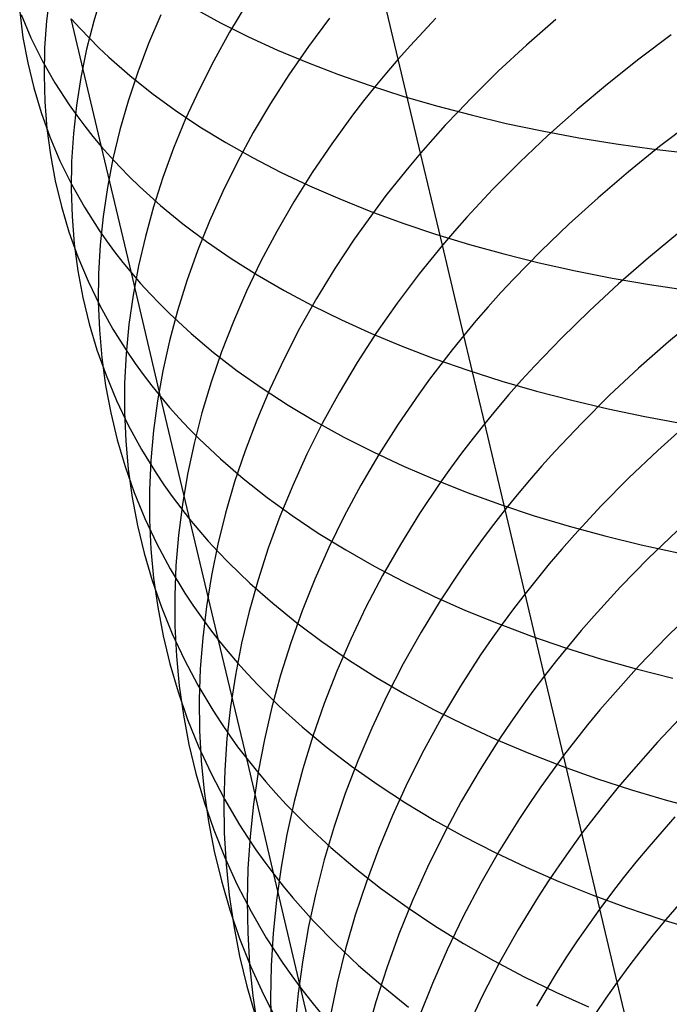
# Model space of a CAD drawing. Extents: x -383 to 1849, y -1185 to -529.
# Tile 59 of 256: x -346.59 to -339.3, y -1085.19 to -1074.15. Entities that reach past the tile are written whole.
import ezdxf

# ---------------------------------------------------------------- set-up
doc = ezdxf.new("R2010")
doc.units = 0
doc.layers.add('PREDEFINITO', color=7, linetype='CONTINUOUS')

msp = doc.modelspace()

# ---------------------------------------------------------------- linework, layer by layer
at = {"layer": 'PREDEFINITO'}
for p, q in [((-342.344, -1074.596, 521.086), (-342.598, -1073.521, 520.001)), ((-346.25, -1073.86, 510.411), (-346.286, -1074.167, 510.027)), ((-345.663, -1073.854, 512.967), (-345.757, -1074.17, 512.603)), ((-344.041, -1073.974, 517.476), (-344.234, -1074.294, 517.161)), ((-346.588, -1074.065, 507.387), (-346.551, -1074.353, 506.991)), ((-344.635, -1074.026, 497.216), (-344.335, -1074.189, 496.866)), ((-346.573, -1074.097, 504.325), (-346.462, -1074.357, 503.927)), ((-346.286, -1074.167, 510.027), (-346.308, -1074.471, 509.642)), ((-345.67, -1075.578, 501.973), (-346.01, -1074.144, 500.89)), ((-346.01, -1074.144, 500.89), (-345.91, -1074.254, 500.697)), ((-345.757, -1074.17, 512.603), (-345.837, -1074.486, 512.234)), ((-345.006, -1074.099, 515.091), (-345.142, -1074.421, 514.746)), ((-344.335, -1074.189, 496.866), (-344.022, -1074.345, 496.522)), ((-343.113, -1074.138, 519.451), (-343.349, -1074.454, 519.163)), ((-341.923, -1074.138, 521.469), (-342.066, -1074.289, 521.343)), ((-340.577, -1074.15, 523.367), (-340.906, -1074.438, 523.15)), ((-345.91, -1074.254, 500.697), (-345.806, -1074.362, 500.505)), ((-344.234, -1074.294, 517.161), (-344.413, -1074.616, 516.839)), ((-342.066, -1074.289, 521.343), (-342.207, -1074.442, 521.216)), ((-346.551, -1074.353, 506.991), (-346.498, -1074.638, 506.594)), ((-346.462, -1074.357, 503.927), (-346.334, -1074.613, 503.53)), ((-345.806, -1074.362, 500.505), (-345.699, -1074.469, 500.315)), ((-345.142, -1074.421, 514.746), (-345.264, -1074.743, 514.396)), ((-344.022, -1074.345, 496.522), (-343.698, -1074.494, 496.186)), ((-339.283, -1074.324, 525.057), (-339.646, -1074.596, 524.871)), ((-346.308, -1074.471, 509.642), (-346.314, -1074.774, 509.254)), ((-345.837, -1074.486, 512.234), (-345.902, -1074.802, 511.862)), ((-345.699, -1074.469, 500.315), (-345.587, -1074.574, 500.125)), ((-343.698, -1074.494, 496.186), (-343.362, -1074.635, 495.857)), ((-343.349, -1074.454, 519.163), (-343.57, -1074.772, 518.868)), ((-342.207, -1074.442, 521.216), (-342.344, -1074.596, 521.086)), ((-340.906, -1074.438, 523.15), (-341.223, -1074.732, 522.924)), ((-346.498, -1074.638, 506.594), (-346.431, -1074.919, 506.197)), ((-346.334, -1074.613, 503.53), (-346.192, -1074.863, 503.136)), ((-345.587, -1074.574, 500.125), (-345.354, -1074.779, 499.75)), ((-344.413, -1074.616, 516.839), (-344.577, -1074.94, 516.51)), ((-343.362, -1074.635, 495.857), (-343.015, -1074.768, 495.536)), ((-342.344, -1074.596, 521.086), (-342.477, -1074.751, 520.953)), ((-342.093, -1075.65, 522.191), (-342.344, -1074.596, 521.086)), ((-339.646, -1074.596, 524.871), (-339.997, -1074.875, 524.675)), ((-345.264, -1074.743, 514.396), (-345.371, -1075.066, 514.041)), ((-342.477, -1074.751, 520.953), (-342.607, -1074.907, 520.819)), ((-341.223, -1074.732, 522.924), (-341.526, -1075.033, 522.688)), ((-346.314, -1074.774, 509.254), (-346.306, -1075.075, 508.865)), ((-346.192, -1074.863, 503.136), (-346.033, -1075.107, 502.745)), ((-345.902, -1074.802, 511.862), (-345.951, -1075.117, 511.487)), ((-345.354, -1074.779, 499.75), (-345.105, -1074.977, 499.38)), ((-343.57, -1074.772, 518.868), (-343.777, -1075.095, 518.565)), ((-343.015, -1074.768, 495.536), (-342.658, -1074.893, 495.223)), ((-346.431, -1074.919, 506.197), (-346.348, -1075.195, 505.802)), ((-344.577, -1074.94, 516.51), (-344.727, -1075.267, 516.176)), ((-342.607, -1074.907, 520.819), (-342.733, -1075.065, 520.683)), ((-342.658, -1074.893, 495.223), (-342.291, -1075.011, 494.918)), ((-339.997, -1074.875, 524.675), (-340.337, -1075.16, 524.471)), ((-346.306, -1075.075, 508.865), (-346.282, -1075.373, 508.475)), ((-345.371, -1075.066, 514.041), (-345.464, -1075.389, 513.681)), ((-345.105, -1074.977, 499.38), (-344.843, -1075.169, 499.016)), ((-342.733, -1075.065, 520.683), (-342.856, -1075.223, 520.544)), ((-342.291, -1075.011, 494.918), (-341.914, -1075.121, 494.623)), ((-341.526, -1075.033, 522.688), (-341.673, -1075.185, 522.567)), ((-346.348, -1075.195, 505.802), (-346.25, -1075.468, 505.407)), ((-346.033, -1075.107, 502.745), (-345.948, -1075.228, 502.551)), ((-345.951, -1075.117, 511.487), (-345.986, -1075.43, 511.109)), ((-344.843, -1075.169, 499.016), (-344.567, -1075.353, 498.657)), ((-343.777, -1075.095, 518.565), (-343.97, -1075.42, 518.255)), ((-341.914, -1075.121, 494.623), (-341.528, -1075.222, 494.336)), ((-341.673, -1075.185, 522.567), (-341.817, -1075.338, 522.444)), ((-340.337, -1075.16, 524.471), (-340.665, -1075.452, 524.258)), ((-345.948, -1075.228, 502.551), (-345.859, -1075.346, 502.357)), ((-344.727, -1075.267, 516.176), (-344.862, -1075.595, 515.837)), ((-342.856, -1075.223, 520.544), (-343.09, -1075.544, 520.262)), ((-341.528, -1075.222, 494.336), (-341.133, -1075.316, 494.059)), ((-339.051, -1075.302, 526.169), (-339.413, -1075.577, 525.987)), ((-346.282, -1075.373, 508.475), (-346.244, -1075.668, 508.084)), ((-345.859, -1075.346, 502.357), (-345.766, -1075.463, 502.165)), ((-345.464, -1075.389, 513.681), (-345.542, -1075.713, 513.318)), ((-344.567, -1075.353, 498.657), (-344.278, -1075.53, 498.305)), ((-341.817, -1075.338, 522.444), (-341.957, -1075.493, 522.318)), ((-341.133, -1075.316, 494.059), (-340.729, -1075.401, 493.791)), ((-340.729, -1075.401, 493.791), (-340.318, -1075.478, 493.533)), ((-346.25, -1075.468, 505.407), (-346.136, -1075.736, 505.014)), ((-345.986, -1075.43, 511.109), (-346.006, -1075.742, 510.729)), ((-345.766, -1075.463, 502.165), (-345.67, -1075.578, 501.973)), ((-343.97, -1075.42, 518.255), (-344.147, -1075.748, 517.939)), ((-341.957, -1075.493, 522.318), (-342.093, -1075.65, 522.191)), ((-340.665, -1075.452, 524.258), (-340.981, -1075.751, 524.035)), ((-340.318, -1075.478, 493.533), (-339.899, -1075.546, 493.286)), ((-345.334, -1076.993, 503.087), (-345.67, -1075.578, 501.973)), ((-345.67, -1075.578, 501.973), (-345.569, -1075.692, 501.783)), ((-344.862, -1075.595, 515.837), (-344.983, -1075.924, 515.492)), ((-344.278, -1075.53, 498.305), (-343.977, -1075.699, 497.959)), ((-343.09, -1075.544, 520.262), (-343.31, -1075.868, 519.971)), ((-339.899, -1075.546, 493.286), (-339.473, -1075.606, 493.049)), ((-339.413, -1075.577, 525.987), (-339.764, -1075.86, 525.795)), ((-339.473, -1075.606, 493.049), (-339.041, -1075.657, 492.823)), ((-346.244, -1075.668, 508.084), (-346.19, -1075.959, 507.693)), ((-346.136, -1075.736, 505.014), (-346.007, -1075.998, 504.623)), ((-346.006, -1075.742, 510.729), (-346.011, -1076.052, 510.348)), ((-345.542, -1075.713, 513.318), (-345.605, -1076.035, 512.952)), ((-345.569, -1075.692, 501.783), (-345.464, -1075.804, 501.594)), ((-343.977, -1075.699, 497.959), (-343.663, -1075.862, 497.62)), ((-342.093, -1075.65, 522.191), (-342.226, -1075.807, 522.061)), ((-341.848, -1076.682, 523.316), (-342.093, -1075.65, 522.191)), ((-345.464, -1075.804, 501.594), (-345.356, -1075.914, 501.406)), ((-344.147, -1075.748, 517.939), (-344.311, -1076.079, 517.616)), ((-342.226, -1075.807, 522.061), (-342.355, -1075.966, 521.929)), ((-340.981, -1075.751, 524.035), (-341.283, -1076.055, 523.804)), ((-346.19, -1075.959, 507.693), (-346.12, -1076.247, 507.303)), ((-345.356, -1075.914, 501.406), (-345.244, -1076.023, 501.219)), ((-344.983, -1075.924, 515.492), (-345.088, -1076.253, 515.143)), ((-343.663, -1075.862, 497.62), (-343.337, -1076.016, 497.288)), ((-343.31, -1075.868, 519.971), (-343.515, -1076.196, 519.674)), ((-342.355, -1075.966, 521.929), (-342.481, -1076.126, 521.795)), ((-339.764, -1075.86, 525.795), (-340.103, -1076.149, 525.595)), ((-346.011, -1076.052, 510.348), (-346.001, -1076.36, 509.964)), ((-346.007, -1075.998, 504.623), (-345.862, -1076.256, 504.234)), ((-345.605, -1076.035, 512.952), (-345.652, -1076.358, 512.582)), ((-345.244, -1076.023, 501.219), (-345.008, -1076.235, 500.848)), ((-344.311, -1076.079, 517.616), (-344.459, -1076.411, 517.288)), ((-343.337, -1076.016, 497.288), (-343, -1076.163, 496.963)), ((-341.283, -1076.055, 523.804), (-341.43, -1076.21, 523.685)), ((-343, -1076.163, 496.963), (-342.652, -1076.303, 496.646)), ((-342.481, -1076.126, 521.795), (-342.603, -1076.287, 521.659)), ((-340.103, -1076.149, 525.595), (-340.43, -1076.445, 525.386)), ((-346.12, -1076.247, 507.303), (-346.036, -1076.531, 506.913)), ((-345.862, -1076.256, 504.234), (-345.701, -1076.508, 503.848)), ((-345.088, -1076.253, 515.143), (-345.179, -1076.583, 514.789)), ((-345.008, -1076.235, 500.848), (-344.758, -1076.441, 500.483)), ((-343.515, -1076.196, 519.674), (-343.706, -1076.528, 519.369)), ((-342.603, -1076.287, 521.659), (-342.836, -1076.613, 521.382)), ((-341.43, -1076.21, 523.685), (-341.573, -1076.366, 523.564)), ((-346.001, -1076.36, 509.964), (-345.976, -1076.665, 509.58)), ((-345.652, -1076.358, 512.582), (-345.686, -1076.678, 512.209)), ((-342.652, -1076.303, 496.646), (-342.293, -1076.434, 496.337)), ((-341.573, -1076.366, 523.564), (-341.712, -1076.523, 523.441)), ((-345.701, -1076.508, 503.848), (-345.615, -1076.631, 503.657)), ((-344.758, -1076.441, 500.483), (-344.494, -1076.639, 500.124)), ((-344.459, -1076.411, 517.288), (-344.593, -1076.745, 516.954)), ((-342.293, -1076.434, 496.337), (-341.925, -1076.557, 496.037)), ((-340.43, -1076.445, 525.386), (-340.744, -1076.748, 525.168)), ((-346.036, -1076.531, 506.913), (-345.936, -1076.811, 506.524)), ((-345.179, -1076.583, 514.789), (-345.255, -1076.914, 514.432)), ((-343.706, -1076.528, 519.369), (-343.883, -1076.862, 519.058)), ((-342.836, -1076.613, 521.382), (-343.055, -1076.943, 521.096)), ((-341.925, -1076.557, 496.037), (-341.546, -1076.673, 495.745)), ((-341.712, -1076.523, 523.441), (-341.848, -1076.682, 523.316)), ((-339.189, -1076.537, 527.122), (-339.538, -1076.823, 526.934)), ((-345.976, -1076.665, 509.58), (-345.935, -1076.967, 509.195)), ((-345.686, -1076.678, 512.209), (-345.704, -1076.998, 511.835)), ((-345.615, -1076.631, 503.657), (-345.525, -1076.754, 503.466)), ((-344.494, -1076.639, 500.124), (-344.217, -1076.83, 499.77)), ((-341.848, -1076.682, 523.316), (-341.98, -1076.842, 523.188)), ((-341.608, -1077.692, 524.463), (-341.848, -1076.682, 523.316)), ((-341.546, -1076.673, 495.745), (-341.159, -1076.78, 495.461)), ((-345.936, -1076.811, 506.524), (-345.82, -1077.086, 506.137)), ((-345.525, -1076.754, 503.466), (-345.432, -1076.874, 503.276)), ((-344.593, -1076.745, 516.954), (-344.713, -1077.08, 516.616)), ((-344.217, -1076.83, 499.77), (-343.927, -1077.013, 499.422)), ((-341.98, -1076.842, 523.188), (-342.109, -1077.004, 523.059)), ((-341.159, -1076.78, 495.461), (-340.763, -1076.878, 495.188)), ((-340.744, -1076.748, 525.168), (-341.046, -1077.057, 524.941)), ((-339.538, -1076.823, 526.934), (-339.876, -1077.116, 526.738)), ((-345.432, -1076.874, 503.276), (-345.334, -1076.993, 503.087)), ((-345.255, -1076.914, 514.432), (-345.317, -1077.243, 514.071)), ((-343.883, -1076.862, 519.058), (-344.044, -1077.198, 518.741)), ((-343.055, -1076.943, 521.096), (-343.259, -1077.277, 520.804)), ((-340.763, -1076.878, 495.188), (-340.358, -1076.968, 494.923)), ((-345.935, -1076.967, 509.195), (-345.879, -1077.266, 508.81)), ((-345.704, -1076.998, 511.835), (-345.707, -1077.315, 511.459)), ((-345.009, -1078.379, 504.238), (-345.334, -1076.993, 503.087)), ((-345.334, -1076.993, 503.087), (-345.232, -1077.11, 502.899)), ((-343.927, -1077.013, 499.422), (-343.623, -1077.189, 499.081)), ((-342.109, -1077.004, 523.059), (-342.234, -1077.166, 522.927)), ((-341.046, -1077.057, 524.941), (-341.192, -1077.213, 524.825)), ((-340.358, -1076.968, 494.923), (-339.946, -1077.05, 494.669)), ((-339.946, -1077.05, 494.669), (-339.526, -1077.123, 494.425)), ((-345.82, -1077.086, 506.137), (-345.689, -1077.356, 505.751)), ((-345.232, -1077.11, 502.899), (-345.126, -1077.226, 502.713)), ((-344.713, -1077.08, 516.616), (-344.817, -1077.416, 516.273)), ((-342.234, -1077.166, 522.927), (-342.355, -1077.33, 522.794)), ((-339.876, -1077.116, 526.738), (-340.201, -1077.416, 526.533)), ((-339.526, -1077.123, 494.425), (-339.099, -1077.187, 494.191)), ((-345.879, -1077.266, 508.81), (-345.808, -1077.562, 508.425)), ((-345.317, -1077.243, 514.071), (-345.363, -1077.572, 513.707)), ((-345.126, -1077.226, 502.713), (-345.017, -1077.34, 502.527)), ((-344.044, -1077.198, 518.741), (-344.191, -1077.537, 518.419)), ((-343.623, -1077.189, 499.081), (-343.308, -1077.358, 498.746)), ((-343.259, -1077.277, 520.804), (-343.449, -1077.614, 520.505)), ((-341.192, -1077.213, 524.825), (-341.334, -1077.371, 524.706)), ((-345.707, -1077.315, 511.459), (-345.694, -1077.631, 511.081)), ((-345.689, -1077.356, 505.751), (-345.543, -1077.621, 505.368)), ((-345.017, -1077.34, 502.527), (-344.904, -1077.452, 502.343)), ((-343.308, -1077.358, 498.746), (-342.981, -1077.519, 498.418)), ((-342.355, -1077.33, 522.794), (-342.587, -1077.661, 522.521)), ((-341.334, -1077.371, 524.706), (-341.473, -1077.531, 524.585)), ((-344.817, -1077.416, 516.273), (-344.907, -1077.752, 515.925)), ((-344.904, -1077.452, 502.343), (-344.666, -1077.671, 501.977)), ((-340.201, -1077.416, 526.533), (-340.515, -1077.722, 526.319)), ((-338.963, -1077.474, 528.275), (-339.312, -1077.763, 528.091)), ((-345.808, -1077.562, 508.425), (-345.722, -1077.853, 508.041)), ((-345.543, -1077.621, 505.368), (-345.38, -1077.88, 504.988)), ((-345.363, -1077.572, 513.707), (-345.394, -1077.9, 513.341)), ((-344.191, -1077.537, 518.419), (-344.324, -1077.877, 518.091)), ((-343.449, -1077.614, 520.505), (-343.624, -1077.954, 520.2)), ((-342.981, -1077.519, 498.418), (-342.642, -1077.672, 498.098)), ((-341.473, -1077.531, 524.585), (-341.608, -1077.692, 524.463)), ((-345.694, -1077.631, 511.081), (-345.667, -1077.943, 510.702)), ((-344.666, -1077.671, 501.977), (-344.414, -1077.883, 501.617)), ((-342.587, -1077.661, 522.521), (-342.804, -1077.997, 522.241)), ((-342.642, -1077.672, 498.098), (-342.293, -1077.817, 497.785)), ((-341.608, -1077.692, 524.463), (-341.74, -1077.855, 524.338)), ((-341.374, -1078.68, 525.628), (-341.608, -1077.692, 524.463)), ((-340.515, -1077.722, 526.319), (-340.815, -1078.036, 526.097)), ((-344.907, -1077.752, 515.925), (-344.982, -1078.089, 515.574)), ((-342.293, -1077.817, 497.785), (-341.933, -1077.954, 497.48)), ((-339.312, -1077.763, 528.091), (-339.649, -1078.06, 527.899)), ((-345.722, -1077.853, 508.041), (-345.62, -1078.14, 507.658)), ((-345.667, -1077.943, 510.702), (-345.625, -1078.253, 510.323)), ((-345.394, -1077.9, 513.341), (-345.411, -1078.226, 512.972)), ((-345.38, -1077.88, 504.988), (-345.293, -1078.007, 504.799)), ((-344.324, -1077.877, 518.091), (-344.442, -1078.218, 517.758)), ((-344.414, -1077.883, 501.617), (-344.148, -1078.088, 501.262)), ((-343.624, -1077.954, 520.2), (-343.785, -1078.296, 519.889)), ((-341.933, -1077.954, 497.48), (-341.563, -1078.083, 497.184)), ((-341.74, -1077.855, 524.338), (-341.868, -1078.018, 524.211)), ((-345.293, -1078.007, 504.799), (-345.203, -1078.132, 504.611)), ((-342.804, -1077.997, 522.241), (-343.007, -1078.336, 521.954)), ((-341.868, -1078.018, 524.211), (-341.992, -1078.183, 524.082)), ((-340.815, -1078.036, 526.097), (-340.96, -1078.194, 525.983)), ((-339.649, -1078.06, 527.899), (-339.975, -1078.364, 527.698)), ((-345.62, -1078.14, 507.658), (-345.503, -1078.422, 507.276)), ((-345.203, -1078.132, 504.611), (-345.108, -1078.256, 504.424)), ((-344.982, -1078.089, 515.574), (-345.041, -1078.425, 515.22)), ((-344.148, -1078.088, 501.262), (-343.869, -1078.285, 500.913)), ((-341.563, -1078.083, 497.184), (-341.183, -1078.204, 496.895)), ((-345.625, -1078.253, 510.323), (-345.567, -1078.559, 509.944)), ((-345.411, -1078.226, 512.972), (-345.412, -1078.551, 512.602)), ((-345.108, -1078.256, 504.424), (-345.009, -1078.379, 504.238)), ((-344.442, -1078.218, 517.758), (-344.545, -1078.561, 517.421)), ((-343.869, -1078.285, 500.913), (-343.576, -1078.475, 500.57)), ((-341.992, -1078.183, 524.082), (-342.113, -1078.35, 523.951)), ((-341.183, -1078.204, 496.895), (-340.795, -1078.316, 496.616)), ((-340.96, -1078.194, 525.983), (-341.102, -1078.355, 525.866)), ((-344.358, -1081.108, 506.591), (-345.009, -1078.379, 504.238)), ((-345.009, -1078.379, 504.238), (-344.907, -1078.5, 504.053)), ((-343.785, -1078.296, 519.889), (-343.93, -1078.641, 519.572)), ((-343.007, -1078.336, 521.954), (-343.195, -1078.679, 521.66)), ((-342.113, -1078.35, 523.951), (-342.344, -1078.686, 523.684)), ((-341.102, -1078.355, 525.866), (-341.24, -1078.517, 525.748)), ((-340.795, -1078.316, 496.616), (-340.397, -1078.42, 496.346)), ((-339.975, -1078.364, 527.698), (-340.287, -1078.675, 527.489)), ((-345.503, -1078.422, 507.276), (-345.37, -1078.699, 506.897)), ((-345.041, -1078.425, 515.22), (-345.086, -1078.76, 514.863)), ((-344.907, -1078.5, 504.053), (-344.8, -1078.619, 503.869)), ((-343.576, -1078.475, 500.57), (-343.271, -1078.658, 500.233)), ((-340.397, -1078.42, 496.346), (-339.991, -1078.515, 496.085)), ((-345.567, -1078.559, 509.944), (-345.495, -1078.862, 509.564)), ((-345.412, -1078.551, 512.602), (-345.398, -1078.873, 512.23)), ((-344.545, -1078.561, 517.421), (-344.633, -1078.903, 517.08)), ((-341.24, -1078.517, 525.748), (-341.374, -1078.68, 525.628)), ((-339.991, -1078.515, 496.085), (-339.578, -1078.602, 495.834)), ((-339.578, -1078.602, 495.834), (-339.157, -1078.679, 495.593)), ((-345.37, -1078.699, 506.897), (-345.222, -1078.971, 506.519)), ((-344.8, -1078.619, 503.869), (-344.69, -1078.736, 503.686)), ((-343.93, -1078.641, 519.572), (-344.061, -1078.987, 519.25)), ((-343.195, -1078.679, 521.66), (-343.368, -1079.025, 521.361)), ((-343.271, -1078.658, 500.233), (-342.954, -1078.832, 499.903)), ((-342.344, -1078.686, 523.684), (-342.56, -1079.027, 523.409)), ((-341.374, -1078.68, 525.628), (-341.505, -1078.845, 525.505)), ((-341.145, -1079.645, 526.813), (-341.374, -1078.68, 525.628)), ((-340.287, -1078.675, 527.489), (-340.587, -1078.992, 527.272)), ((-339.097, -1078.681, 529.268), (-339.433, -1078.982, 529.08)), ((-345.086, -1078.76, 514.863), (-345.116, -1079.095, 514.503)), ((-344.69, -1078.736, 503.686), (-344.576, -1078.852, 503.504)), ((-342.954, -1078.832, 499.903), (-342.625, -1078.999, 499.58)), ((-345.495, -1078.862, 509.564), (-345.406, -1079.161, 509.186)), ((-345.398, -1078.873, 512.23), (-345.37, -1079.193, 511.858)), ((-344.633, -1078.903, 517.08), (-344.706, -1079.247, 516.735)), ((-344.576, -1078.852, 503.504), (-344.336, -1079.077, 503.144)), ((-341.505, -1078.845, 525.505), (-341.633, -1079.011, 525.381)), ((-345.222, -1078.971, 506.519), (-345.058, -1079.237, 506.145)), ((-344.061, -1078.987, 519.25), (-344.178, -1079.335, 518.923)), ((-343.368, -1079.025, 521.361), (-343.527, -1079.374, 521.055)), ((-342.56, -1079.027, 523.409), (-342.762, -1079.371, 523.128)), ((-342.625, -1078.999, 499.58), (-342.284, -1079.158, 499.264)), ((-341.633, -1079.011, 525.381), (-341.756, -1079.179, 525.254)), ((-340.587, -1078.992, 527.272), (-340.732, -1079.153, 527.16)), ((-339.433, -1078.982, 529.08), (-339.757, -1079.289, 528.884)), ((-345.406, -1079.161, 509.186), (-345.303, -1079.455, 508.809)), ((-345.116, -1079.095, 514.503), (-345.131, -1079.428, 514.141)), ((-344.336, -1079.077, 503.144), (-344.083, -1079.296, 502.789)), ((-342.284, -1079.158, 499.264), (-341.933, -1079.309, 498.955)), ((-340.732, -1079.153, 527.16), (-340.873, -1079.316, 527.046)), ((-345.37, -1079.193, 511.858), (-345.326, -1079.51, 511.485)), ((-345.058, -1079.237, 506.145), (-344.971, -1079.368, 505.959)), ((-344.706, -1079.247, 516.735), (-344.764, -1079.589, 516.387)), ((-341.756, -1079.179, 525.254), (-341.876, -1079.348, 525.126)), ((-344.971, -1079.368, 505.959), (-344.879, -1079.497, 505.774)), ((-344.178, -1079.335, 518.923), (-344.279, -1079.684, 518.592)), ((-344.083, -1079.296, 502.789), (-343.815, -1079.508, 502.439)), ((-343.527, -1079.374, 521.055), (-343.671, -1079.724, 520.744)), ((-342.762, -1079.371, 523.128), (-342.949, -1079.719, 522.84)), ((-341.876, -1079.348, 525.126), (-342.106, -1079.689, 524.864)), ((-341.933, -1079.309, 498.955), (-341.571, -1079.452, 498.655)), ((-340.873, -1079.316, 527.046), (-341.011, -1079.48, 526.931)), ((-339.757, -1079.289, 528.884), (-340.068, -1079.604, 528.679)), ((-345.303, -1079.455, 508.809), (-345.184, -1079.745, 508.433)), ((-345.131, -1079.428, 514.141), (-345.131, -1079.759, 513.777)), ((-344.879, -1079.497, 505.774), (-344.783, -1079.625, 505.589)), ((-341.571, -1079.452, 498.655), (-341.199, -1079.587, 498.362)), ((-341.011, -1079.48, 526.931), (-341.145, -1079.645, 526.813)), ((-345.326, -1079.51, 511.485), (-345.266, -1079.823, 511.111)), ((-344.764, -1079.589, 516.387), (-344.808, -1079.931, 516.036)), ((-343.815, -1079.508, 502.439), (-343.534, -1079.712, 502.094)), ((-341.199, -1079.587, 498.362), (-340.818, -1079.713, 498.078)), ((-340.068, -1079.604, 528.679), (-340.366, -1079.926, 528.467)), ((-344.783, -1079.625, 505.589), (-344.684, -1079.751, 505.406)), ((-344.279, -1079.684, 518.592), (-344.366, -1080.033, 518.257)), ((-343.534, -1079.712, 502.094), (-343.24, -1079.909, 501.756)), ((-342.949, -1079.719, 522.84), (-343.121, -1080.071, 522.547)), ((-342.106, -1079.689, 524.864), (-342.32, -1080.035, 524.595)), ((-341.145, -1079.645, 526.813), (-341.276, -1079.812, 526.693)), ((-340.922, -1080.588, 528.018), (-341.145, -1079.645, 526.813)), ((-340.818, -1079.713, 498.078), (-340.427, -1079.83, 497.802)), ((-345.266, -1079.823, 511.111), (-345.192, -1080.133, 510.738)), ((-345.184, -1079.745, 508.433), (-345.05, -1080.029, 508.059)), ((-345.131, -1079.759, 513.777), (-345.116, -1080.088, 513.412)), ((-344.684, -1079.751, 505.406), (-344.58, -1079.875, 505.224)), ((-343.671, -1079.724, 520.744), (-343.801, -1080.077, 520.428)), ((-341.276, -1079.812, 526.693), (-341.403, -1079.981, 526.572)), ((-340.427, -1079.83, 497.802), (-340.028, -1079.939, 497.536)), ((-344.808, -1079.931, 516.036), (-344.836, -1080.273, 515.683)), ((-344.58, -1079.875, 505.224), (-344.473, -1079.997, 505.042)), ((-343.24, -1079.909, 501.756), (-342.933, -1080.097, 501.424)), ((-340.366, -1079.926, 528.467), (-340.511, -1080.089, 528.357)), ((-340.028, -1079.939, 497.536), (-339.621, -1080.039, 497.278)), ((-339.217, -1079.881, 530.279), (-339.541, -1080.192, 530.087)), ((-345.05, -1080.029, 508.059), (-344.9, -1080.308, 507.688)), ((-344.473, -1079.997, 505.042), (-344.362, -1080.118, 504.862)), ((-344.366, -1080.033, 518.257), (-344.437, -1080.382, 517.918)), ((-342.32, -1080.035, 524.595), (-342.52, -1080.385, 524.319)), ((-341.403, -1079.981, 526.572), (-341.526, -1080.151, 526.448)), ((-339.621, -1080.039, 497.278), (-339.206, -1080.13, 497.031)), ((-345.192, -1080.133, 510.738), (-345.102, -1080.439, 510.366)), ((-345.116, -1080.088, 513.412), (-345.086, -1080.414, 513.046)), ((-344.362, -1080.118, 504.862), (-344.247, -1080.237, 504.683)), ((-343.801, -1080.077, 520.428), (-343.915, -1080.431, 520.107)), ((-343.121, -1080.071, 522.547), (-343.278, -1080.425, 522.247)), ((-342.933, -1080.097, 501.424), (-342.614, -1080.279, 501.098)), ((-341.526, -1080.151, 526.448), (-341.646, -1080.322, 526.322)), ((-340.511, -1080.089, 528.357), (-340.651, -1080.253, 528.246)), ((-344.247, -1080.237, 504.683), (-344.006, -1080.47, 504.328)), ((-340.651, -1080.253, 528.246), (-340.788, -1080.42, 528.133)), ((-339.541, -1080.192, 530.087), (-339.852, -1080.511, 529.887)), ((-344.9, -1080.308, 507.688), (-344.735, -1080.581, 507.319)), ((-344.836, -1080.273, 515.683), (-344.85, -1080.612, 515.327)), ((-344.437, -1080.382, 517.918), (-344.494, -1080.732, 517.576)), ((-342.614, -1080.279, 501.098), (-342.283, -1080.452, 500.779)), ((-341.646, -1080.322, 526.322), (-341.874, -1080.668, 526.066)), ((-345.102, -1080.439, 510.366), (-344.997, -1080.74, 509.995)), ((-345.086, -1080.414, 513.046), (-345.04, -1080.738, 512.679)), ((-343.915, -1080.431, 520.107), (-344.015, -1080.787, 519.782)), ((-344.006, -1080.47, 504.328), (-343.751, -1080.695, 503.978)), ((-343.278, -1080.425, 522.247), (-343.421, -1080.781, 521.942)), ((-342.52, -1080.385, 524.319), (-342.706, -1080.739, 524.037)), ((-342.283, -1080.452, 500.779), (-341.941, -1080.617, 500.467)), ((-340.788, -1080.42, 528.133), (-340.922, -1080.588, 528.018)), ((-344.735, -1080.581, 507.319), (-344.647, -1080.715, 507.136)), ((-340.922, -1080.588, 528.018), (-341.052, -1080.757, 527.901)), ((-340.703, -1081.507, 529.241), (-340.922, -1080.588, 528.018)), ((-339.852, -1080.511, 529.887), (-340.149, -1080.836, 529.68)), ((-344.85, -1080.612, 515.327), (-344.848, -1080.95, 514.97)), ((-343.751, -1080.695, 503.978), (-343.482, -1080.913, 503.634)), ((-341.874, -1080.668, 526.066), (-342.088, -1081.019, 525.803)), ((-341.941, -1080.617, 500.467), (-341.588, -1080.774, 500.163)), ((-345.04, -1080.738, 512.679), (-344.979, -1081.058, 512.313)), ((-344.997, -1080.74, 509.995), (-344.877, -1081.037, 509.625)), ((-344.647, -1080.715, 507.136), (-344.554, -1080.848, 506.953)), ((-344.494, -1080.732, 517.576), (-344.536, -1081.081, 517.232)), ((-344.015, -1080.787, 519.782), (-344.1, -1081.143, 519.453)), ((-343.421, -1080.781, 521.942), (-343.549, -1081.14, 521.633)), ((-342.706, -1080.739, 524.037), (-342.877, -1081.096, 523.749)), ((-341.588, -1080.774, 500.163), (-341.224, -1080.923, 499.866)), ((-341.052, -1080.757, 527.901), (-341.178, -1080.928, 527.782)), ((-339.009, -1080.756, 531.495), (-339.332, -1081.071, 531.308)), ((-344.554, -1080.848, 506.953), (-344.458, -1080.979, 506.772)), ((-343.482, -1080.913, 503.634), (-343.199, -1081.124, 503.295)), ((-341.178, -1080.928, 527.782), (-341.301, -1081.1, 527.661)), ((-341.224, -1080.923, 499.866), (-340.851, -1081.063, 499.577)), ((-340.149, -1080.836, 529.68), (-340.293, -1081.001, 529.573)), ((-344.877, -1081.037, 509.625), (-344.741, -1081.328, 509.257)), ((-344.848, -1080.95, 514.97), (-344.831, -1081.286, 514.611)), ((-344.458, -1080.979, 506.772), (-344.358, -1081.108, 506.591)), ((-342.088, -1081.019, 525.803), (-342.287, -1081.374, 525.533)), ((-340.293, -1081.001, 529.573), (-340.433, -1081.168, 529.464)), ((-344.979, -1081.058, 512.313), (-344.903, -1081.375, 511.946)), ((-344.536, -1081.081, 517.232), (-344.563, -1081.428, 516.885)), ((-344.043, -1082.435, 507.813), (-344.358, -1081.108, 506.591)), ((-344.358, -1081.108, 506.591), (-344.254, -1081.236, 506.412)), ((-344.1, -1081.143, 519.453), (-344.169, -1081.499, 519.12)), ((-343.549, -1081.14, 521.633), (-343.662, -1081.499, 521.318)), ((-343.199, -1081.124, 503.295), (-342.903, -1081.327, 502.961)), ((-342.877, -1081.096, 523.749), (-343.033, -1081.456, 523.456)), ((-341.301, -1081.1, 527.661), (-341.42, -1081.274, 527.538)), ((-340.851, -1081.063, 499.577), (-340.468, -1081.194, 499.297)), ((-339.332, -1081.071, 531.308), (-339.642, -1081.394, 531.113)), ((-344.254, -1081.236, 506.412), (-344.146, -1081.362, 506.233)), ((-340.433, -1081.168, 529.464), (-340.57, -1081.337, 529.353)), ((-340.468, -1081.194, 499.297), (-340.076, -1081.317, 499.025)), ((-344.903, -1081.375, 511.946), (-344.812, -1081.687, 511.58)), ((-344.831, -1081.286, 514.611), (-344.799, -1081.62, 514.251)), ((-344.741, -1081.328, 509.257), (-344.59, -1081.614, 508.892)), ((-344.146, -1081.362, 506.233), (-344.034, -1081.486, 506.056)), ((-342.903, -1081.327, 502.961), (-342.595, -1081.522, 502.634)), ((-342.287, -1081.374, 525.533), (-342.472, -1081.733, 525.258)), ((-341.42, -1081.274, 527.538), (-341.647, -1081.625, 527.287)), ((-340.57, -1081.337, 529.353), (-340.703, -1081.507, 529.241)), ((-340.076, -1081.317, 499.025), (-339.675, -1081.431, 498.762)), ((-344.563, -1081.428, 516.885), (-344.574, -1081.775, 516.535)), ((-344.034, -1081.486, 506.056), (-343.919, -1081.608, 505.88)), ((-343.033, -1081.456, 523.456), (-343.174, -1081.819, 523.157)), ((-339.642, -1081.394, 531.113), (-339.939, -1081.723, 530.91)), ((-339.675, -1081.431, 498.762), (-339.266, -1081.536, 498.508)), ((-344.169, -1081.499, 519.12), (-344.224, -1081.855, 518.784)), ((-343.662, -1081.499, 521.318), (-343.761, -1081.861, 521)), ((-342.595, -1081.522, 502.634), (-342.275, -1081.709, 502.313)), ((-340.703, -1081.507, 529.241), (-340.833, -1081.678, 529.126)), ((-340.49, -1082.402, 530.481), (-340.703, -1081.507, 529.241)), ((-344.812, -1081.687, 511.58), (-344.705, -1081.996, 511.215)), ((-344.799, -1081.62, 514.251), (-344.752, -1081.95, 513.891)), ((-344.59, -1081.614, 508.892), (-344.423, -1081.894, 508.529)), ((-343.919, -1081.608, 505.88), (-343.677, -1081.848, 505.531)), ((-341.647, -1081.625, 527.287), (-341.859, -1081.98, 527.03)), ((-340.833, -1081.678, 529.126), (-340.959, -1081.852, 529.01)), ((-344.574, -1081.775, 516.535), (-344.571, -1082.12, 516.184)), ((-342.472, -1081.733, 525.258), (-342.641, -1082.095, 524.976)), ((-342.275, -1081.709, 502.313), (-341.942, -1081.888, 501.999)), ((-339.939, -1081.723, 530.91), (-340.082, -1081.89, 530.805)), ((-344.423, -1081.894, 508.529), (-344.334, -1082.032, 508.349)), ((-344.224, -1081.855, 518.784), (-344.264, -1082.21, 518.446)), ((-343.761, -1081.861, 521), (-343.844, -1082.222, 520.677)), ((-343.677, -1081.848, 505.531), (-343.42, -1082.08, 505.187)), ((-343.174, -1081.819, 523.157), (-343.3, -1082.183, 522.853)), ((-341.942, -1081.888, 501.999), (-341.599, -1082.059, 501.692)), ((-340.959, -1081.852, 529.01), (-341.081, -1082.026, 528.892)), ((-340.082, -1081.89, 530.805), (-340.222, -1082.059, 530.699)), ((-339.129, -1081.926, 532.546), (-339.438, -1082.253, 532.356)), ((-344.752, -1081.95, 513.891), (-344.69, -1082.277, 513.531)), ((-344.705, -1081.996, 511.215), (-344.583, -1082.299, 510.852)), ((-344.334, -1082.032, 508.349), (-344.241, -1082.168, 508.17)), ((-341.859, -1081.98, 527.03), (-342.057, -1082.341, 526.766)), ((-341.081, -1082.026, 528.892), (-341.2, -1082.202, 528.772)), ((-344.571, -1082.12, 516.184), (-344.553, -1082.462, 515.832)), ((-343.42, -1082.08, 505.187), (-343.15, -1082.304, 504.848)), ((-342.641, -1082.095, 524.976), (-342.796, -1082.46, 524.689)), ((-341.599, -1082.059, 501.692), (-341.245, -1082.222, 501.392)), ((-340.222, -1082.059, 530.699), (-340.358, -1082.23, 530.591)), ((-344.264, -1082.21, 518.446), (-344.289, -1082.565, 518.105)), ((-344.241, -1082.168, 508.17), (-344.144, -1082.303, 507.991)), ((-343.844, -1082.222, 520.677), (-343.913, -1082.585, 520.352)), ((-343.3, -1082.183, 522.853), (-343.412, -1082.549, 522.545)), ((-341.2, -1082.202, 528.772), (-341.426, -1082.558, 528.527)), ((-341.245, -1082.222, 501.392), (-340.88, -1082.376, 501.1)), ((-340.358, -1082.23, 530.591), (-340.49, -1082.402, 530.481)), ((-339.438, -1082.253, 532.356), (-339.734, -1082.586, 532.158)), ((-344.69, -1082.277, 513.531), (-344.612, -1082.601, 513.171)), ((-344.583, -1082.299, 510.852), (-344.445, -1082.597, 510.491)), ((-344.144, -1082.303, 507.991), (-344.043, -1082.435, 507.813)), ((-343.15, -1082.304, 504.848), (-342.867, -1082.521, 504.514)), ((-342.057, -1082.341, 526.766), (-342.24, -1082.705, 526.496)), ((-344.553, -1082.462, 515.832), (-344.519, -1082.802, 515.479)), ((-343.739, -1083.731, 509.071), (-344.043, -1082.435, 507.813)), ((-344.043, -1082.435, 507.813), (-343.938, -1082.566, 507.637)), ((-342.796, -1082.46, 524.689), (-342.937, -1082.828, 524.397)), ((-340.88, -1082.376, 501.1), (-340.505, -1082.522, 500.816)), ((-340.49, -1082.402, 530.481), (-340.619, -1082.576, 530.369)), ((-340.284, -1083.273, 531.74), (-340.49, -1082.402, 530.481)), ((-344.289, -1082.565, 518.105), (-344.299, -1082.918, 517.762)), ((-343.913, -1082.585, 520.352), (-343.967, -1082.947, 520.023)), ((-343.938, -1082.566, 507.637), (-343.829, -1082.696, 507.461)), ((-343.412, -1082.549, 522.545), (-343.509, -1082.917, 522.233)), ((-342.867, -1082.521, 504.514), (-342.57, -1082.73, 504.186)), ((-341.426, -1082.558, 528.527), (-341.637, -1082.918, 528.276)), ((-340.619, -1082.576, 530.369), (-340.745, -1082.752, 530.256)), ((-340.505, -1082.522, 500.816), (-340.121, -1082.659, 500.539)), ((-339.734, -1082.586, 532.158), (-339.877, -1082.755, 532.056)), ((-344.612, -1082.601, 513.171), (-344.519, -1082.92, 512.812)), ((-344.445, -1082.597, 510.491), (-344.292, -1082.89, 510.131)), ((-343.829, -1082.696, 507.461), (-343.717, -1082.823, 507.287)), ((-340.121, -1082.659, 500.539), (-339.728, -1082.787, 500.272)), ((-344.519, -1082.802, 515.479), (-344.47, -1083.14, 515.125)), ((-342.57, -1082.73, 504.186), (-342.261, -1082.931, 503.865)), ((-342.24, -1082.705, 526.496), (-342.409, -1083.072, 526.221)), ((-340.745, -1082.752, 530.256), (-340.866, -1082.928, 530.14)), ((-339.877, -1082.755, 532.056), (-340.016, -1082.926, 531.952)), ((-339.728, -1082.787, 500.272), (-339.326, -1082.905, 500.013)), ((-344.519, -1082.92, 512.812), (-344.411, -1083.235, 512.453)), ((-344.299, -1082.918, 517.762), (-344.294, -1083.27, 517.417)), ((-344.292, -1082.89, 510.131), (-344.123, -1083.177, 509.775)), ((-343.717, -1082.823, 507.287), (-343.601, -1082.949, 507.113)), ((-343.509, -1082.917, 522.233), (-343.591, -1083.285, 521.917)), ((-342.937, -1082.828, 524.397), (-343.062, -1083.198, 524.1)), ((-341.637, -1082.918, 528.276), (-341.834, -1083.284, 528.018)), ((-339.326, -1082.905, 500.013), (-338.916, -1083.015, 499.763)), ((-343.967, -1082.947, 520.023), (-344.005, -1083.308, 519.691)), ((-343.601, -1082.949, 507.113), (-343.357, -1083.194, 506.77)), ((-342.261, -1082.931, 503.865), (-341.94, -1083.124, 503.549)), ((-340.866, -1082.928, 530.14), (-340.984, -1083.107, 530.023)), ((-340.016, -1082.926, 531.952), (-340.152, -1083.099, 531.847)), ((-344.47, -1083.14, 515.125), (-344.406, -1083.473, 514.772)), ((-342.409, -1083.072, 526.221), (-342.562, -1083.443, 525.94)), ((-341.94, -1083.124, 503.549), (-341.607, -1083.309, 503.24)), ((-340.984, -1083.107, 530.023), (-341.209, -1083.467, 529.784)), ((-340.152, -1083.099, 531.847), (-340.284, -1083.273, 531.74)), ((-339.242, -1083.087, 533.616), (-339.536, -1083.424, 533.423)), ((-344.411, -1083.235, 512.453), (-344.287, -1083.545, 512.096)), ((-344.123, -1083.177, 509.775), (-344.033, -1083.318, 509.598)), ((-343.357, -1083.194, 506.77), (-343.099, -1083.433, 506.432)), ((-343.062, -1083.198, 524.1), (-343.173, -1083.57, 523.799)), ((-344.294, -1083.27, 517.417), (-344.274, -1083.619, 517.071)), ((-344.033, -1083.318, 509.598), (-343.939, -1083.457, 509.421)), ((-344.005, -1083.308, 519.691), (-344.029, -1083.669, 519.357)), ((-343.591, -1083.285, 521.917), (-343.658, -1083.654, 521.597)), ((-341.834, -1083.284, 528.018), (-342.016, -1083.653, 527.754)), ((-341.607, -1083.309, 503.24), (-341.263, -1083.485, 502.939)), ((-340.284, -1083.273, 531.74), (-340.412, -1083.449, 531.631)), ((-340.084, -1084.119, 533.016), (-340.284, -1083.273, 531.74)), ((-343.939, -1083.457, 509.421), (-343.841, -1083.595, 509.246)), ((-343.099, -1083.433, 506.432), (-342.828, -1083.664, 506.098)), ((-342.562, -1083.443, 525.94), (-342.701, -1083.816, 525.655)), ((-341.209, -1083.467, 529.784), (-341.419, -1083.833, 529.538)), ((-340.412, -1083.449, 531.631), (-340.537, -1083.627, 531.52)), ((-339.536, -1083.424, 533.423), (-339.679, -1083.595, 533.324)), ((-344.406, -1083.473, 514.772), (-344.327, -1083.804, 514.418)), ((-344.287, -1083.545, 512.096), (-344.148, -1083.85, 511.741)), ((-343.173, -1083.57, 523.799), (-343.268, -1083.943, 523.493)), ((-341.263, -1083.485, 502.939), (-340.908, -1083.653, 502.644)), ((-344.274, -1083.619, 517.071), (-344.239, -1083.966, 516.725)), ((-344.029, -1083.669, 519.357), (-344.038, -1084.029, 519.021)), ((-343.841, -1083.595, 509.246), (-343.739, -1083.731, 509.071)), ((-343.658, -1083.654, 521.597), (-343.71, -1084.022, 521.275)), ((-342.828, -1083.664, 506.098), (-342.543, -1083.887, 505.77)), ((-342.016, -1083.653, 527.754), (-342.183, -1084.026, 527.485)), ((-340.908, -1083.653, 502.644), (-340.543, -1083.813, 502.357)), ((-340.537, -1083.627, 531.52), (-340.658, -1083.806, 531.407)), ((-339.679, -1083.595, 533.324), (-339.817, -1083.768, 533.223)), ((-343.137, -1086.267, 511.645), (-343.739, -1083.731, 509.071)), ((-343.739, -1083.731, 509.071), (-343.633, -1083.865, 508.898)), ((-339.817, -1083.768, 533.223), (-339.952, -1083.943, 533.12)), ((-344.327, -1083.804, 514.418), (-344.232, -1084.13, 514.065)), ((-344.148, -1083.85, 511.741), (-343.993, -1084.149, 511.388)), ((-343.633, -1083.865, 508.898), (-343.524, -1083.998, 508.725)), ((-342.701, -1083.816, 525.655), (-342.825, -1084.192, 525.364)), ((-342.543, -1083.887, 505.77), (-342.245, -1084.102, 505.448)), ((-341.419, -1083.833, 529.538), (-341.615, -1084.204, 529.286)), ((-340.658, -1083.806, 531.407), (-340.776, -1083.986, 531.293)), ((-340.543, -1083.813, 502.357), (-340.168, -1083.964, 502.077)), ((-339.05, -1083.897, 534.892), (-339.343, -1084.238, 534.705)), ((-344.239, -1083.966, 516.725), (-344.188, -1084.311, 516.377)), ((-343.71, -1084.022, 521.275), (-343.747, -1084.391, 520.95)), ((-343.524, -1083.998, 508.725), (-343.41, -1084.128, 508.553)), ((-343.268, -1083.943, 523.493), (-343.349, -1084.317, 523.184)), ((-340.776, -1083.986, 531.293), (-340.999, -1084.352, 531.06)), ((-340.168, -1083.964, 502.077), (-339.783, -1084.105, 501.806)), ((-339.952, -1083.943, 533.12), (-340.084, -1084.119, 533.016)), ((-344.232, -1084.13, 514.065), (-344.122, -1084.452, 513.713)), ((-344.038, -1084.029, 519.021), (-344.031, -1084.387, 518.684)), ((-343.41, -1084.128, 508.553), (-343.293, -1084.257, 508.383)), ((-342.183, -1084.026, 527.485), (-342.336, -1084.402, 527.211)), ((-342.245, -1084.102, 505.448), (-341.934, -1084.309, 505.131)), ((-340.084, -1084.119, 533.016), (-340.211, -1084.297, 532.909)), ((-339.889, -1084.941, 534.308), (-340.084, -1084.119, 533.016)), ((-339.783, -1084.105, 501.806), (-339.389, -1084.238, 501.543)), ((-343.993, -1084.149, 511.388), (-343.823, -1084.443, 511.038)), ((-342.825, -1084.192, 525.364), (-342.934, -1084.569, 525.07)), ((-341.615, -1084.204, 529.286), (-341.795, -1084.578, 529.029)), ((-339.343, -1084.238, 534.705), (-339.485, -1084.411, 534.608)), ((-339.389, -1084.238, 501.543), (-338.987, -1084.362, 501.288)), ((-344.188, -1084.311, 516.377), (-344.123, -1084.651, 516.03)), ((-343.349, -1084.317, 523.184), (-343.415, -1084.691, 522.872)), ((-343.293, -1084.257, 508.383), (-343.047, -1084.509, 508.045)), ((-341.934, -1084.309, 505.131), (-341.612, -1084.508, 504.821)), ((-340.999, -1084.352, 531.06), (-341.208, -1084.722, 530.82)), ((-340.211, -1084.297, 532.909), (-340.336, -1084.477, 532.801)), ((-344.122, -1084.452, 513.713), (-343.997, -1084.769, 513.363)), ((-344.031, -1084.387, 518.684), (-344.01, -1084.742, 518.345)), ((-343.823, -1084.443, 511.038), (-343.732, -1084.587, 510.864)), ((-343.747, -1084.391, 520.95), (-343.769, -1084.758, 520.622)), ((-342.336, -1084.402, 527.211), (-342.473, -1084.78, 526.932)), ((-339.485, -1084.411, 534.608), (-339.623, -1084.586, 534.51)), ((-343.047, -1084.509, 508.045), (-342.788, -1084.754, 507.712)), ((-342.934, -1084.569, 525.07), (-343.029, -1084.948, 524.771)), ((-341.612, -1084.508, 504.821), (-341.277, -1084.699, 504.517)), ((-340.336, -1084.477, 532.801), (-340.456, -1084.658, 532.692)), ((-344.123, -1084.651, 516.03), (-344.042, -1084.988, 515.683)), ((-343.732, -1084.587, 510.864), (-343.637, -1084.73, 510.691)), ((-341.795, -1084.578, 529.029), (-341.961, -1084.956, 528.766)), ((-340.456, -1084.658, 532.692), (-340.573, -1084.841, 532.58)), ((-339.623, -1084.586, 534.51), (-339.758, -1084.762, 534.41)), ((-344.01, -1084.742, 518.345), (-343.973, -1085.096, 518.005)), ((-343.997, -1084.769, 513.363), (-343.856, -1085.08, 513.014)), ((-343.769, -1084.758, 520.622), (-343.776, -1085.124, 520.293)), ((-343.637, -1084.73, 510.691), (-343.538, -1084.871, 510.518)), ((-343.415, -1084.691, 522.872), (-343.466, -1085.065, 522.557)), ((-342.788, -1084.754, 507.712), (-342.514, -1084.991, 507.384)), ((-342.473, -1084.78, 526.932), (-342.596, -1085.161, 526.648)), ((-341.208, -1084.722, 530.82), (-341.402, -1085.097, 530.575)), ((-341.277, -1084.699, 504.517), (-340.932, -1084.881, 504.22)), ((-339.758, -1084.762, 534.41), (-339.889, -1084.941, 534.308)), ((-343.538, -1084.871, 510.518), (-343.436, -1085.01, 510.347)), ((-340.932, -1084.881, 504.22), (-340.576, -1085.054, 503.93)), ((-340.573, -1084.841, 532.58), (-340.795, -1085.211, 532.353)), ((-344.042, -1084.988, 515.683), (-343.945, -1085.321, 515.337)), ((-343.436, -1085.01, 510.347), (-343.329, -1085.148, 510.176)), ((-343.029, -1084.948, 524.771), (-343.108, -1085.327, 524.469)), ((-342.514, -1084.991, 507.384), (-342.227, -1085.221, 507.061)), ((-341.961, -1084.956, 528.766), (-342.112, -1085.338, 528.498)), ((-339.889, -1084.941, 534.308), (-340.016, -1085.121, 534.205)), ((-339.7, -1085.737, 535.617), (-339.889, -1084.941, 534.308)), ((-343.973, -1085.096, 518.005), (-343.921, -1085.446, 517.665)), ((-343.856, -1085.08, 513.014), (-343.699, -1085.386, 512.668)), ((-343.776, -1085.124, 520.293), (-343.768, -1085.489, 519.962)), ((-343.466, -1085.065, 522.557), (-343.502, -1085.439, 522.239)), ((-341.402, -1085.097, 530.575), (-341.582, -1085.477, 530.323)), ((-340.576, -1085.054, 503.93), (-340.209, -1085.219, 503.648)), ((-340.016, -1085.121, 534.205), (-340.139, -1085.303, 534.1)), ((-343.329, -1085.148, 510.176), (-343.218, -1085.283, 510.007)), ((-342.596, -1085.161, 526.648), (-342.704, -1085.544, 526.36))]:
    msp.add_line(p, q, dxfattribs=at)

doc.saveas('drawing.dxf')
